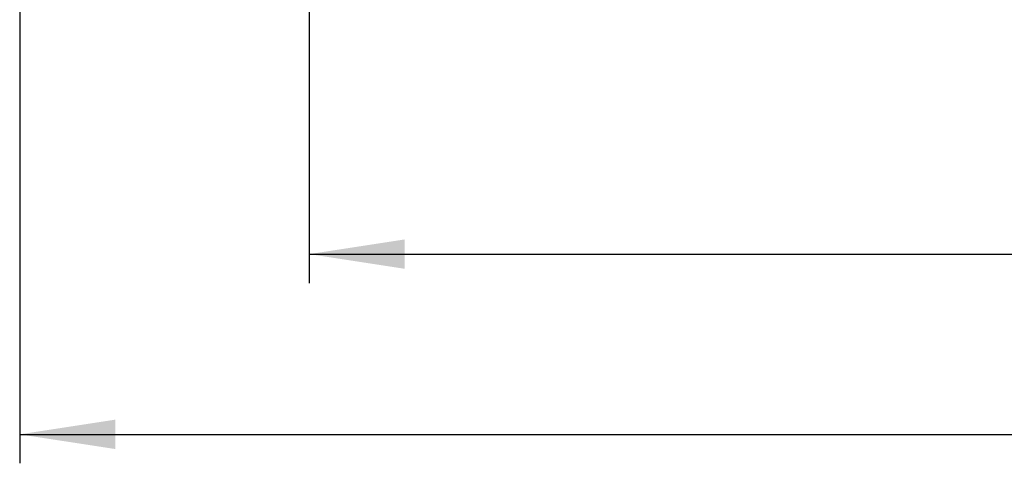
# Model space of a CAD drawing. Header units: millimetres. Extents: x 5 to 418, y 2 to 292.
# Tile 3 of 40: x 73 to 107, y 72 to 87. Entities that reach past the tile are written whole.
import ezdxf

# ---------------------------------------------------------------- set-up
doc = ezdxf.new("R2010")
doc.units = ezdxf.units.MM
doc.layers.add('SLD-0', color=7, linetype='Continuous')
doc.styles.add('SLDTEXTSTYLE0', font='TXT', dxfattribs={"width": 0.605})
doc.dimstyles.new('SLDDIMSTYLE0', dxfattribs={"dimtxt": 3.5, "dimasz": 3.302, "dimexe": 0, "dimexo": 0.0625, "dimgap": 0.875, "dimtad": 1, "dimlfac": 8, "dimrnd": 1e-09, "dimzin": 12, "dimdsep": 46, "dimtxsty": 'SLDTEXTSTYLE0', "dimsah": 1, "dimcen": 0.09, "dimadec": 0, "dimazin": 3, "dimtfac": 1, "dimtofl": 0, "dimtmove": 0, "dimatfit": 3, "dimfxl": 1, "dimfrac": 2, "dimtolj": 1, "dimtzin": 12, "dimarcsym": 0})

# ---------------------------------------------------------------- blocks, each defined once
blk = doc.blocks.new('_D_5')
at = {"layer": 'SLD-0', "color": 7}
for p, q in [((82.524, 89.495), (82.524, 77.886)), ((140.024, 89.495), (140.024, 77.886)), ((82.524, 78.886), (140.024, 78.886))]:
    blk.add_line(p, q, dxfattribs=at)
for points in [[(82.524, 78.886), (85.826, 78.378), (85.826, 79.394)], [(140.024, 78.886), (136.722, 79.394), (136.722, 78.378)]]:
    blk.add_solid(points, dxfattribs=at)
at = {"layer": 'SLD-0', "color": 7, "insert": (107.263, 83.398), "char_height": 3.5, "attachment_point": 1, "style": 'SLDTEXTSTYLE0'}
blk.add_mtext('460', dxfattribs=at)
blk = doc.blocks.new('_D_6')
at = {"layer": 'SLD-0', "color": 7}
for p, q in [((72.524, 89.495), (72.524, 71.66)), ((150.024, 89.495), (150.024, 71.66)), ((72.524, 72.66), (150.024, 72.66))]:
    blk.add_line(p, q, dxfattribs=at)
for points in [[(72.524, 72.66), (75.826, 72.152), (75.826, 73.168)], [(150.024, 72.66), (146.722, 73.168), (146.722, 72.152)]]:
    blk.add_solid(points, dxfattribs=at)
at = {"layer": 'SLD-0', "color": 7, "insert": (107.263, 77.171), "char_height": 3.5, "attachment_point": 1, "style": 'SLDTEXTSTYLE0'}
blk.add_mtext('620', dxfattribs=at)

msp = doc.modelspace()

# ---------------------------------------------------------------- dimensions: what is measured, and where the dimension line sits
at = {"layer": 'SLD-0', "color": 7}
for base, p1, p2, picture, middle in [((150.0237, 72.6598), (72.5237, 89.4951), (150.0237, 89.4951), '_D_6', (111.2737, 72.6598)), ((140.0237, 78.8861), (82.5237, 89.4951), (140.0237, 89.4951), '_D_5', (111.2737, 78.8861))]:
    dim = msp.add_linear_dim(base=base, p1=p1, p2=p2, dimstyle='SLDDIMSTYLE0', dxfattribs=at)
    dim.commit()
    dim.dimension.update_dxf_attribs({"geometry": picture, "text_midpoint": middle, "dimtype": 160})

doc.saveas('drawing.dxf')
